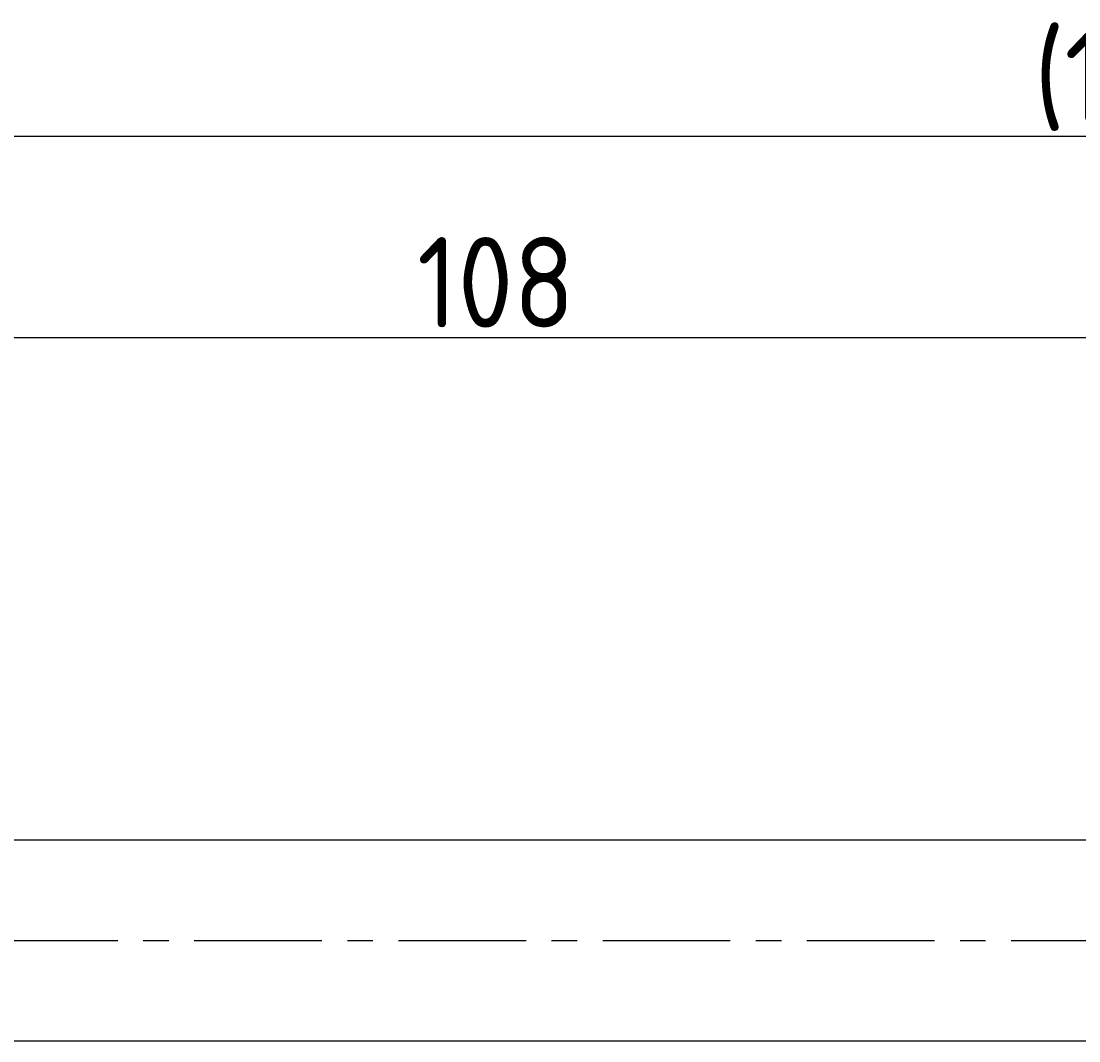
# Model space of a CAD drawing. Extents: x 55 to 280, y 98 to 171.
# Tile 5 of 11: x 115 to 168, y 120 to 171. Entities that reach past the tile are written whole.
import ezdxf

# ---------------------------------------------------------------- set-up
doc = ezdxf.new("R2010")
doc.units = 0
doc.header["$LTSCALE"] = 0.2
doc.linetypes.add('CENTER', pattern=[50.8, 31.75, -6.35, 6.35, -6.35])
doc.layers.get('0').update_dxf_attribs({"linetype": 'CONTINUOUS'})
doc.layers.get('DEFPOINTS').update_dxf_attribs({"linetype": 'CONTINUOUS'})
for name, color, linetype in [('18-0-CON', 3, 'CONTINUOUS'), ('18-2-CEN', 1, 'CENTER'), ('35-0-CON', 7, 'CONTINUOUS')]:
    doc.layers.add(name, color=color, linetype=linetype)
doc.styles.add('DIMENSION', font='isocp.shx', dxfattribs={"bigfont": 'bigfont.shx'})
doc.dimstyles.get("Standard").update_dxf_attribs({"dimtxt": 0.18, "dimasz": 0.18, "dimexe": 0.18, "dimexo": 0.0625, "dimgap": 0.09, "dimtad": 0, "dimtih": 1, "dimtoh": 1, "dimzin": 0, "dimcen": 0.09, "dimazin": 3, "dimtfac": 1, "dimtofl": 0, "dimtmove": 0, "dimatfit": 3})

# ---------------------------------------------------------------- blocks, each defined once
blk = doc.blocks.new('_OPEN30')
at = {"color": 0, "linetype": 'BYBLOCK'}
for p, q in [((-1, 0.268), (0, 0)), ((0, 0), (-1, -0.268)), ((0, 0), (-1, 0))]:
    blk.add_line(p, q, dxfattribs=at)
blk = doc.blocks.new('*U83')
at = {"layer": '18-0-CON', "color": 161, "style": 'DIMENSION'}
blk.add_text('108', height=4.5, dxfattribs=at).set_placement((134.725, 155.5))
blk = doc.blocks.new('*D82')
at = {"layer": '18-0-CON', "color": 161}
for p, q in [((85, 129.2), (85, 157)), ((193, 130.493), (193, 157)), ((88, 155), (190, 155))]:
    blk.add_line(p, q, dxfattribs=at)
at = {"layer": 'DEFPOINTS', "color": 0}
for p in [(193, 155), (193, 129.993), (85, 128.7)]:
    blk.add_point(p, dxfattribs=at)
blk.add_blockref('*U83', (0, 0))
at = {"layer": '18-0-CON', "color": 161, "xscale": 3, "yscale": 3, "zscale": 3, "rotation": 180}
blk.add_blockref('_OPEN30', (85, 155), dxfattribs=at)
at = {"layer": '18-0-CON', "color": 161, "xscale": 3, "yscale": 3, "zscale": 3}
blk.add_blockref('_OPEN30', (193, 155), dxfattribs=at)
blk = doc.blocks.new('*U89')
at = {"layer": '18-0-CON', "color": 161, "style": 'DIMENSION'}
blk.add_text('(173)', height=4.5, dxfattribs=at).set_placement((165.425, 165.725))
blk = doc.blocks.new('*D88')
at = {"layer": '18-0-CON', "color": 161}
for p, q in [((85, 129.2), (85, 167)), ((258, 126.55), (258, 167)), ((255, 165), (88, 165))]:
    blk.add_line(p, q, dxfattribs=at)
at = {"layer": 'DEFPOINTS', "color": 0}
for p in [(85, 165), (85, 128.7), (258, 126.05)]:
    blk.add_point(p, dxfattribs=at)
blk.add_blockref('*U89', (0, 0))
at = {"layer": '18-0-CON', "color": 161, "xscale": 3, "yscale": 3, "zscale": 3, "rotation": 180}
blk.add_blockref('_OPEN30', (85, 165), dxfattribs=at)
at = {"layer": '18-0-CON', "color": 161, "xscale": 3, "yscale": 3, "zscale": 3}
blk.add_blockref('_OPEN30', (258, 165), dxfattribs=at)

msp = doc.modelspace()

# ---------------------------------------------------------------- linework, layer by layer
at = {"layer": '18-2-CEN'}
msp.add_line((83.00006, 125), (259.00004, 124.99994), dxfattribs=at)
at = {"layer": '35-0-CON'}
for p, q in [((99.36602, 130), (192.50007, 130)), ((99.36856, 120), (192.50007, 120))]:
    msp.add_line(p, q, dxfattribs=at)

# ---------------------------------------------------------------- dimensions: what is measured, and where the dimension line sits
at = {"layer": '18-0-CON'}
for base, p1, p2, override, picture, middle in [((85, 165), (258.00003, 126.05026), (85, 128.7), {"dimscale": 1, "dimpost": '(<>)'}, '*D88', (171.50001, 167.975)), ((193.00007, 155), (85, 128.7), (193.00007, 129.99309), {"dimscale": 1}, '*D82', (139.00003, 157.75))]:
    dim = msp.add_linear_dim(base=base, p1=p1, p2=p2, dimstyle='Standard', override=override, dxfattribs=at)
    dim.commit()
    dim.dimension.update_dxf_attribs({"geometry": picture, "text_midpoint": middle})

doc.saveas('drawing.dxf')
